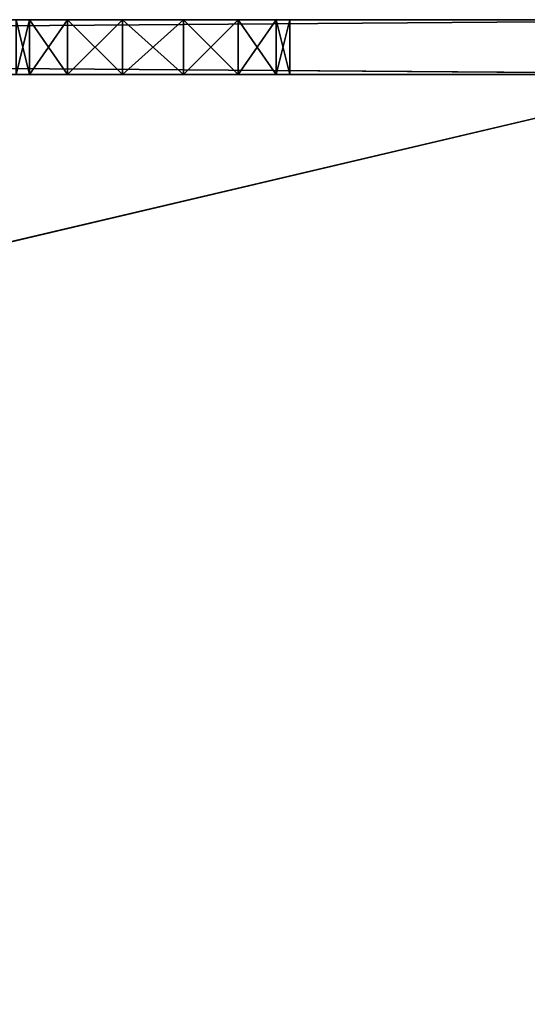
# Model space of a CAD drawing. Extents: x 907 to 1501, y 0 to 291.
# Tile 156 of 221: x 1258 to 1268, y 177 to 195. Entities that reach past the tile are written whole.
import ezdxf

# ---------------------------------------------------------------- set-up
doc = ezdxf.new("R2010")
doc.units = 0
doc.header["$LTSCALE"] = 25.4
doc.layers.get('0').update_dxf_attribs({"color": 13, "linetype": 'CONTINUOUS'})

# ---------------------------------------------------------------- blocks, each defined once
blk = doc.blocks.new('GIOTTO-LED-M-8170_STL')
at = {"color": 44}
for p, q in [((229.065, 56.561, 96.25), (371.065, 55.561, 96.25)), ((229.065, 56.561, 96.25), (371.065, 55.561, 96.25)), ((229.065, 56.561, 96.25), (371.065, 56.561, 96.25)), ((229.065, 56.561, 96.25), (371.065, 56.561, 96.25)), ((371.065, 55.561, 96.25), (229.065, 55.561, 96.25)), ((229.065, 55.561, 129.75), (371.065, 55.561, 96.25)), ((229.065, 55.561, 129.75), (371.065, 55.561, 96.25)), ((371.065, 55.561, 96.25), (229.065, 55.561, 96.25)), ((371.065, 6.561, 96.25), (229.065, 7.561, 96.25)), ((229.065, 7.561, 96.25), (371.065, 7.561, 96.25)), ((371.065, 6.561, 96.25), (229.065, 7.561, 96.25)), ((229.065, 7.561, 96.25), (371.065, 7.561, 96.25)), ((371.065, 6.561, 96.25), (229.065, 6.561, 96.25)), ((371.065, 6.561, 96.25), (229.065, 6.561, 96.25)), ((371.065, 6.561, 96.25), (229.065, 6.561, 129.75)), ((371.065, 6.561, 96.25), (229.065, 6.561, 129.75))]:
    blk.add_line(p, q, dxfattribs=at)
at = {"color": 0}
for p, q in [((234.451, 54.969, 97.25), (368.451, 54.969, 97.25)), ((368.451, 54.969, 97.25), (234.451, 54.969, 96.25)), ((368.451, 54.969, 97.25), (234.451, 54.969, 96.25)), ((368.451, 54.969, 96.25), (234.451, 54.969, 96.25)), ((234.451, 54.969, 97.25), (368.451, 54.969, 97.25)), ((355.894, 46.428, 96.25), (234.451, 54.969, 96.25)), ((368.451, 54.969, 96.25), (234.451, 54.969, 96.25)), ((355.894, 46.428, 96.25), (234.451, 54.969, 96.25)), ((354.892, 45.945, 96.25), (234.451, 54.969, 96.25)), ((354.892, 45.945, 96.25), (234.451, 54.969, 96.25)), ((354.198, 45.075, 96.25), (234.451, 54.969, 96.25)), ((354.198, 45.075, 96.25), (234.451, 54.969, 96.25)), ((256.451, 44.969, 97.25), (368.451, 54.969, 97.25)), ((256.451, 44.969, 97.25), (368.451, 54.969, 97.25)), ((257.535, 44.721, 97.25), (368.451, 54.969, 97.25)), ((257.535, 44.721, 97.25), (368.451, 54.969, 97.25)), ((368.451, 54.969, 97.25), (258.405, 44.027, 97.25)), ((368.451, 54.969, 97.25), (258.405, 44.027, 97.25)), ((258.888, 43.025, 97.25), (368.451, 54.969, 97.25)), ((258.888, 43.025, 97.25), (368.451, 54.969, 97.25)), ((355.894, 46.428, 97.25), (368.451, 54.969, 97.25)), ((355.894, 46.428, 97.25), (368.451, 54.969, 97.25)), ((355.894, 46.428, 96.25), (368.451, 54.969, 96.25)), ((355.894, 46.428, 96.25), (368.451, 54.969, 96.25)), ((357.007, 46.428, 97.25), (368.451, 54.969, 97.25)), ((357.007, 46.428, 97.25), (368.451, 54.969, 97.25)), ((357.007, 46.428, 96.25), (368.451, 54.969, 96.25)), ((357.007, 46.428, 96.25), (368.451, 54.969, 96.25)), ((368.451, 54.969, 97.25), (358.009, 45.945, 97.25)), ((368.451, 54.969, 97.25), (358.009, 45.945, 97.25)), ((358.009, 45.945, 96.25), (368.451, 54.969, 96.25)), ((358.009, 45.945, 96.25), (368.451, 54.969, 96.25)), ((358.703, 45.075, 97.25), (368.451, 54.969, 97.25)), ((358.703, 45.075, 97.25), (368.451, 54.969, 97.25)), ((358.703, 45.075, 96.25), (368.451, 54.969, 96.25)), ((358.703, 45.075, 96.25), (368.451, 54.969, 96.25)), ((358.951, 43.991, 97.25), (368.451, 54.969, 97.25)), ((358.951, 43.991, 97.25), (368.451, 54.969, 97.25)), ((358.951, 38.991, 96.25), (368.451, 54.969, 96.25)), ((358.951, 43.991, 96.25), (368.451, 54.969, 96.25)), ((358.951, 38.991, 96.25), (368.451, 54.969, 96.25)), ((358.951, 43.991, 96.25), (368.451, 54.969, 96.25)), ((355.894, 46.428, 97.25), (258.888, 43.025, 97.25)), ((355.894, 46.428, 97.25), (258.888, 43.025, 97.25)), ((354.892, 45.945, 97.25), (355.894, 46.428, 97.25)), ((355.894, 46.428, 96.25), (354.892, 45.945, 96.25)), ((354.892, 45.945, 96.25), (355.894, 46.428, 97.25)), ((354.892, 45.945, 97.25), (355.894, 46.428, 97.25)), ((354.892, 45.945, 96.25), (355.894, 46.428, 97.25)), ((355.894, 46.428, 96.25), (354.892, 45.945, 96.25)), ((355.894, 46.428, 97.25), (357.007, 46.428, 97.25)), ((357.007, 46.428, 96.25), (355.894, 46.428, 96.25)), ((355.894, 46.428, 96.25), (355.894, 46.428, 97.25)), ((355.894, 46.428, 96.25), (355.894, 46.428, 97.25)), ((355.894, 46.428, 96.25), (357.007, 46.428, 97.25)), ((355.894, 46.428, 97.25), (357.007, 46.428, 97.25)), ((355.894, 46.428, 96.25), (357.007, 46.428, 97.25)), ((357.007, 46.428, 96.25), (355.894, 46.428, 96.25)), ((357.007, 46.428, 97.25), (358.009, 45.945, 97.25)), ((358.009, 45.945, 96.25), (357.007, 46.428, 96.25)), ((357.007, 46.428, 96.25), (357.007, 46.428, 97.25)), ((357.007, 46.428, 96.25), (357.007, 46.428, 97.25)), ((357.007, 46.428, 96.25), (358.009, 45.945, 97.25)), ((357.007, 46.428, 97.25), (358.009, 45.945, 97.25)), ((357.007, 46.428, 96.25), (358.009, 45.945, 97.25)), ((358.009, 45.945, 96.25), (357.007, 46.428, 96.25)), ((354.892, 45.945, 97.25), (258.888, 43.025, 97.25)), ((354.892, 45.945, 97.25), (258.888, 43.025, 97.25)), ((354.198, 45.075, 97.25), (354.892, 45.945, 97.25)), ((354.892, 45.945, 96.25), (354.198, 45.075, 96.25)), ((354.198, 45.075, 96.25), (354.892, 45.945, 97.25)), ((354.198, 45.075, 97.25), (354.892, 45.945, 97.25)), ((354.198, 45.075, 96.25), (354.892, 45.945, 97.25)), ((354.892, 45.945, 96.25), (354.198, 45.075, 96.25)), ((354.892, 45.945, 96.25), (354.892, 45.945, 97.25)), ((354.892, 45.945, 96.25), (354.892, 45.945, 97.25)), ((358.009, 45.945, 97.25), (358.703, 45.075, 97.25)), ((358.703, 45.075, 96.25), (358.009, 45.945, 96.25)), ((358.009, 45.945, 96.25), (358.009, 45.945, 97.25)), ((358.009, 45.945, 96.25), (358.009, 45.945, 97.25)), ((358.009, 45.945, 96.25), (358.703, 45.075, 97.25)), ((358.009, 45.945, 97.25), (358.703, 45.075, 97.25)), ((358.009, 45.945, 96.25), (358.703, 45.075, 97.25)), ((358.703, 45.075, 96.25), (358.009, 45.945, 96.25)), ((256.451, 44.969, 96.25), (354.198, 45.075, 96.25)), ((256.451, 44.969, 96.25), (354.198, 45.075, 96.25)), ((354.198, 45.075, 96.25), (257.535, 40.216, 96.25)), ((354.198, 45.075, 96.25), (257.535, 40.216, 96.25)), ((257.535, 44.721, 96.25), (354.198, 45.075, 96.25)), ((257.535, 44.721, 96.25), (354.198, 45.075, 96.25)), ((258.405, 40.91, 96.25), (354.198, 45.075, 96.25)), ((258.405, 40.91, 96.25), (354.198, 45.075, 96.25)), ((258.405, 44.027, 96.25), (354.198, 45.075, 96.25)), ((258.405, 44.027, 96.25), (354.198, 45.075, 96.25)), ((354.198, 45.075, 97.25), (258.888, 43.025, 97.25)), ((354.198, 45.075, 97.25), (258.888, 43.025, 97.25)), ((258.888, 41.912, 96.25), (354.198, 45.075, 96.25)), ((258.888, 41.912, 96.25), (354.198, 45.075, 96.25)), ((258.888, 43.025, 96.25), (354.198, 45.075, 96.25)), ((258.888, 43.025, 96.25), (354.198, 45.075, 96.25)), ((353.951, 43.991, 97.25), (354.198, 45.075, 97.25)), ((354.198, 45.075, 96.25), (353.951, 43.991, 96.25)), ((353.951, 43.991, 96.25), (354.198, 45.075, 97.25)), ((353.951, 43.991, 97.25), (354.198, 45.075, 97.25)), ((353.951, 43.991, 96.25), (354.198, 45.075, 97.25)), ((354.198, 45.075, 96.25), (353.951, 43.991, 96.25)), ((354.198, 45.075, 96.25), (354.198, 45.075, 97.25)), ((354.198, 45.075, 96.25), (354.198, 45.075, 97.25)), ((358.703, 45.075, 97.25), (358.951, 43.991, 97.25)), ((358.951, 43.991, 96.25), (358.703, 45.075, 96.25)), ((358.703, 45.075, 96.25), (358.703, 45.075, 97.25)), ((358.703, 45.075, 96.25), (358.703, 45.075, 97.25)), ((358.703, 45.075, 96.25), (358.951, 43.991, 97.25)), ((358.703, 45.075, 97.25), (358.951, 43.991, 97.25)), ((358.703, 45.075, 96.25), (358.951, 43.991, 97.25)), ((358.951, 43.991, 96.25), (358.703, 45.075, 96.25)), ((358.951, 43.991, 97.25), (368.451, 29.969, 97.25)), ((358.951, 43.991, 97.25), (358.951, 38.991, 97.25)), ((358.951, 43.991, 97.25), (368.451, 29.969, 97.25)), ((358.951, 38.991, 96.25), (358.951, 43.991, 96.25)), ((358.951, 43.991, 96.25), (358.951, 43.991, 97.25)), ((358.951, 43.991, 97.25), (358.951, 38.991, 97.25)), ((358.951, 43.991, 97.25), (358.951, 38.991, 96.25)), ((358.951, 43.991, 97.25), (358.951, 38.991, 96.25)), ((358.951, 43.991, 96.25), (358.951, 43.991, 97.25)), ((358.951, 38.991, 96.25), (358.951, 43.991, 96.25)), ((258.888, 41.912, 97.25), (354.198, 37.906, 97.25)), ((258.888, 41.912, 97.25), (354.198, 37.906, 97.25)), ((258.405, 40.91, 97.25), (354.198, 37.906, 97.25)), ((258.405, 40.91, 97.25), (354.198, 37.906, 97.25)), ((354.198, 37.906, 97.25), (257.535, 40.216, 97.25)), ((354.198, 37.906, 97.25), (257.535, 40.216, 97.25)), ((256.451, 39.969, 97.25), (354.198, 37.906, 97.25)), ((256.451, 39.969, 97.25), (354.198, 37.906, 97.25)), ((354.198, 37.906, 97.25), (353.951, 38.991, 97.25)), ((353.951, 38.991, 96.25), (354.198, 37.906, 96.25)), ((354.198, 37.906, 96.25), (353.951, 38.991, 97.25)), ((354.198, 37.906, 97.25), (353.951, 38.991, 97.25)), ((354.198, 37.906, 96.25), (353.951, 38.991, 97.25)), ((353.951, 38.991, 96.25), (354.198, 37.906, 96.25)), ((358.951, 38.991, 97.25), (358.703, 37.906, 97.25)), ((358.703, 37.906, 96.25), (358.951, 38.991, 96.25)), ((358.951, 38.991, 96.25), (358.703, 37.906, 97.25)), ((358.951, 38.991, 97.25), (358.703, 37.906, 97.25)), ((358.951, 38.991, 96.25), (358.703, 37.906, 97.25)), ((358.703, 37.906, 96.25), (358.951, 38.991, 96.25)), ((358.951, 38.991, 97.25), (368.451, 29.969, 97.25)), ((358.951, 38.991, 97.25), (368.451, 29.969, 97.25)), ((358.951, 38.991, 96.25), (368.451, 29.969, 96.25)), ((358.951, 38.991, 96.25), (368.451, 29.969, 96.25)), ((358.951, 38.991, 97.25), (358.951, 38.991, 96.25)), ((358.951, 38.991, 97.25), (358.951, 38.991, 96.25)), ((354.198, 37.906, 97.25), (234.451, 29.969, 97.25)), ((354.198, 37.906, 97.25), (234.451, 29.969, 97.25)), ((354.198, 37.906, 96.25), (234.451, 29.969, 96.25)), ((354.198, 37.906, 96.25), (234.451, 29.969, 96.25)), ((354.892, 37.036, 97.25), (354.198, 37.906, 97.25)), ((354.198, 37.906, 96.25), (354.892, 37.036, 96.25)), ((354.892, 37.036, 96.25), (354.198, 37.906, 97.25)), ((354.892, 37.036, 97.25), (354.198, 37.906, 97.25)), ((354.892, 37.036, 96.25), (354.198, 37.906, 97.25)), ((354.198, 37.906, 96.25), (354.892, 37.036, 96.25)), ((354.198, 37.906, 96.25), (354.198, 37.906, 97.25)), ((354.198, 37.906, 96.25), (354.198, 37.906, 97.25)), ((358.703, 37.906, 97.25), (358.009, 37.036, 97.25)), ((358.009, 37.036, 96.25), (358.703, 37.906, 96.25)), ((358.703, 37.906, 96.25), (358.009, 37.036, 97.25)), ((358.703, 37.906, 97.25), (358.009, 37.036, 97.25)), ((358.703, 37.906, 96.25), (358.009, 37.036, 97.25)), ((358.009, 37.036, 96.25), (358.703, 37.906, 96.25)), ((358.703, 37.906, 97.25), (368.451, 29.969, 97.25)), ((358.703, 37.906, 97.25), (368.451, 29.969, 97.25)), ((358.703, 37.906, 96.25), (368.451, 29.969, 96.25)), ((358.703, 37.906, 96.25), (368.451, 29.969, 96.25)), ((358.703, 37.906, 96.25), (358.703, 37.906, 97.25)), ((358.703, 37.906, 96.25), (358.703, 37.906, 97.25)), ((354.892, 37.036, 97.25), (234.451, 29.969, 97.25)), ((354.892, 37.036, 97.25), (234.451, 29.969, 97.25)), ((234.451, 29.969, 96.25), (354.892, 37.036, 96.25)), ((234.451, 29.969, 96.25), (354.892, 37.036, 96.25)), ((355.894, 36.553, 97.25), (354.892, 37.036, 97.25)), ((354.892, 37.036, 96.25), (355.894, 36.553, 96.25)), ((355.894, 36.553, 96.25), (354.892, 37.036, 97.25)), ((355.894, 36.553, 97.25), (354.892, 37.036, 97.25)), ((355.894, 36.553, 96.25), (354.892, 37.036, 97.25)), ((354.892, 37.036, 96.25), (355.894, 36.553, 96.25)), ((354.892, 37.036, 96.25), (354.892, 37.036, 97.25)), ((354.892, 37.036, 96.25), (354.892, 37.036, 97.25)), ((358.009, 37.036, 97.25), (357.007, 36.553, 97.25)), ((357.007, 36.553, 96.25), (358.009, 37.036, 96.25)), ((358.009, 37.036, 96.25), (357.007, 36.553, 97.25)), ((358.009, 37.036, 97.25), (357.007, 36.553, 97.25)), ((358.009, 37.036, 96.25), (357.007, 36.553, 97.25)), ((357.007, 36.553, 96.25), (358.009, 37.036, 96.25)), ((358.009, 37.036, 97.25), (368.451, 29.969, 97.25)), ((358.009, 37.036, 97.25), (368.451, 29.969, 97.25)), ((358.009, 37.036, 96.25), (368.451, 29.969, 96.25)), ((358.009, 37.036, 96.25), (368.451, 29.969, 96.25)), ((358.009, 37.036, 96.25), (358.009, 37.036, 97.25)), ((358.009, 37.036, 96.25), (358.009, 37.036, 97.25)), ((355.894, 36.553, 97.25), (234.451, 29.969, 97.25)), ((355.894, 36.553, 97.25), (234.451, 29.969, 97.25)), ((355.894, 36.553, 96.25), (234.451, 29.969, 96.25)), ((355.894, 36.553, 96.25), (234.451, 29.969, 96.25)), ((357.007, 36.553, 97.25), (355.894, 36.553, 97.25)), ((355.894, 36.553, 97.25), (368.451, 29.969, 97.25)), ((355.894, 36.553, 97.25), (368.451, 29.969, 97.25)), ((355.894, 36.553, 96.25), (368.451, 29.969, 96.25)), ((355.894, 36.553, 96.25), (368.451, 29.969, 96.25)), ((355.894, 36.553, 96.25), (357.007, 36.553, 96.25)), ((357.007, 36.553, 96.25), (355.894, 36.553, 97.25)), ((357.007, 36.553, 97.25), (355.894, 36.553, 97.25)), ((357.007, 36.553, 96.25), (355.894, 36.553, 97.25)), ((355.894, 36.553, 96.25), (357.007, 36.553, 96.25)), ((355.894, 36.553, 96.25), (355.894, 36.553, 97.25)), ((355.894, 36.553, 96.25), (355.894, 36.553, 97.25)), ((357.007, 36.553, 97.25), (368.451, 29.969, 97.25)), ((357.007, 36.553, 97.25), (368.451, 29.969, 97.25)), ((357.007, 36.553, 96.25), (368.451, 29.969, 96.25)), ((357.007, 36.553, 96.25), (368.451, 29.969, 96.25)), ((357.007, 36.553, 96.25), (357.007, 36.553, 97.25)), ((357.007, 36.553, 96.25), (357.007, 36.553, 97.25)), ((368.451, 29.969, 97.25), (234.451, 29.969, 97.25)), ((234.451, 29.969, 97.25), (368.451, 29.969, 96.25)), ((234.451, 29.969, 97.25), (368.451, 29.969, 96.25)), ((234.451, 29.969, 96.25), (368.451, 29.969, 96.25)), ((368.451, 29.969, 97.25), (234.451, 29.969, 97.25)), ((234.451, 29.969, 96.25), (368.451, 29.969, 96.25))]:
    blk.add_line(p, q, dxfattribs=at)
at = {"color": 44}
mesh = blk.add_polyface(dxfattribs=at)
corners = [(371.065, 55.561, 96.25), (229.065, 55.561, 96.25), (229.065, 56.561, 96.25)]
mesh.append_faces([[corners[k] for k in face] for face in [(0, 1, 2)]], dxfattribs={"color": 44})
mesh = blk.add_polyface(dxfattribs=at)
corners = [(371.065, 55.561, 96.25), (229.065, 56.561, 96.25), (371.065, 56.561, 96.25)]
mesh.append_faces([[corners[k] for k in face] for face in [(0, 1, 2)]], dxfattribs={"color": 44})
mesh = blk.add_polyface(dxfattribs=at)
corners = [(371.065, 56.561, 129.75), (229.065, 56.561, 96.25), (229.065, 56.561, 129.75)]
mesh.append_faces([[corners[k] for k in face] for face in [(0, 1, 2)]], dxfattribs={"color": 44})
mesh = blk.add_polyface(dxfattribs=at)
corners = [(371.065, 56.561, 129.75), (371.065, 56.561, 96.25), (229.065, 56.561, 96.25)]
mesh.append_faces([[corners[k] for k in face] for face in [(0, 1, 2)]], dxfattribs={"color": 44})
mesh = blk.add_polyface(dxfattribs=at)
corners = [(229.065, 55.561, 129.75), (371.065, 55.561, 96.25), (371.065, 55.561, 129.75)]
mesh.append_faces([[corners[k] for k in face] for face in [(0, 1, 2)]], dxfattribs={"color": 44})
mesh = blk.add_polyface(dxfattribs=at)
corners = [(229.065, 55.561, 129.75), (229.065, 55.561, 96.25), (371.065, 55.561, 96.25)]
mesh.append_faces([[corners[k] for k in face] for face in [(0, 1, 2)]], dxfattribs={"color": 44})
at = {"color": 0}
mesh = blk.add_polyface(dxfattribs=at)
corners = [(368.451, 54.969, 97.25), (234.451, 54.969, 96.25), (234.451, 54.969, 97.25)]
mesh.append_faces([[corners[k] for k in face] for face in [(0, 1, 2)]], dxfattribs={"color": 0})
mesh = blk.add_polyface(dxfattribs=at)
corners = [(368.451, 54.969, 97.25), (368.451, 54.969, 96.25), (234.451, 54.969, 96.25)]
mesh.append_faces([[corners[k] for k in face] for face in [(0, 1, 2)]], dxfattribs={"color": 0})
mesh = blk.add_polyface(dxfattribs=at)
corners = [(368.451, 54.969, 97.25), (234.451, 54.969, 97.25), (256.451, 44.969, 97.25)]
mesh.append_faces([[corners[k] for k in face] for face in [(0, 1, 2)]], dxfattribs={"color": 0})
mesh = blk.add_polyface(dxfattribs=at)
corners = [(368.451, 54.969, 96.25), (355.894, 46.428, 96.25), (234.451, 54.969, 96.25)]
mesh.append_faces([[corners[k] for k in face] for face in [(0, 1, 2)]], dxfattribs={"color": 0})
mesh = blk.add_polyface(dxfattribs=at)
corners = [(355.894, 46.428, 96.25), (354.892, 45.945, 96.25), (234.451, 54.969, 96.25)]
mesh.append_faces([[corners[k] for k in face] for face in [(0, 1, 2)]], dxfattribs={"color": 0})
mesh = blk.add_polyface(dxfattribs=at)
corners = [(354.892, 45.945, 96.25), (354.198, 45.075, 96.25), (234.451, 54.969, 96.25)]
mesh.append_faces([[corners[k] for k in face] for face in [(0, 1, 2)]], dxfattribs={"color": 0})
mesh = blk.add_polyface(dxfattribs=at)
corners = [(354.198, 45.075, 96.25), (256.451, 44.969, 96.25), (234.451, 54.969, 96.25)]
mesh.append_faces([[corners[k] for k in face] for face in [(0, 1, 2)]], dxfattribs={"color": 0})
mesh = blk.add_polyface(dxfattribs=at)
corners = [(368.451, 54.969, 97.25), (256.451, 44.969, 97.25), (257.535, 44.721, 97.25)]
mesh.append_faces([[corners[k] for k in face] for face in [(0, 1, 2)]], dxfattribs={"color": 0})
mesh = blk.add_polyface(dxfattribs=at)
corners = [(368.451, 54.969, 97.25), (257.535, 44.721, 97.25), (258.405, 44.027, 97.25)]
mesh.append_faces([[corners[k] for k in face] for face in [(0, 1, 2)]], dxfattribs={"color": 0})
mesh = blk.add_polyface(dxfattribs=at)
corners = [(368.451, 54.969, 97.25), (258.405, 44.027, 97.25), (258.888, 43.025, 97.25)]
mesh.append_faces([[corners[k] for k in face] for face in [(0, 1, 2)]], dxfattribs={"color": 0})
mesh = blk.add_polyface(dxfattribs=at)
corners = [(368.451, 54.969, 97.25), (258.888, 43.025, 97.25), (355.894, 46.428, 97.25)]
mesh.append_faces([[corners[k] for k in face] for face in [(0, 1, 2)]], dxfattribs={"color": 0})
mesh = blk.add_polyface(dxfattribs=at)
corners = [(368.451, 54.969, 97.25), (355.894, 46.428, 97.25), (357.007, 46.428, 97.25)]
mesh.append_faces([[corners[k] for k in face] for face in [(0, 1, 2)]], dxfattribs={"color": 0})
mesh = blk.add_polyface(dxfattribs=at)
corners = [(368.451, 54.969, 96.25), (357.007, 46.428, 96.25), (355.894, 46.428, 96.25)]
mesh.append_faces([[corners[k] for k in face] for face in [(0, 1, 2)]], dxfattribs={"color": 0})
mesh = blk.add_polyface(dxfattribs=at)
corners = [(368.451, 54.969, 97.25), (357.007, 46.428, 97.25), (358.009, 45.945, 97.25)]
mesh.append_faces([[corners[k] for k in face] for face in [(0, 1, 2)]], dxfattribs={"color": 0})
mesh = blk.add_polyface(dxfattribs=at)
corners = [(368.451, 54.969, 96.25), (358.009, 45.945, 96.25), (357.007, 46.428, 96.25)]
mesh.append_faces([[corners[k] for k in face] for face in [(0, 1, 2)]], dxfattribs={"color": 0})
mesh = blk.add_polyface(dxfattribs=at)
corners = [(368.451, 54.969, 97.25), (358.009, 45.945, 97.25), (358.703, 45.075, 97.25)]
mesh.append_faces([[corners[k] for k in face] for face in [(0, 1, 2)]], dxfattribs={"color": 0})
mesh = blk.add_polyface(dxfattribs=at)
corners = [(368.451, 54.969, 96.25), (358.703, 45.075, 96.25), (358.009, 45.945, 96.25)]
mesh.append_faces([[corners[k] for k in face] for face in [(0, 1, 2)]], dxfattribs={"color": 0})
mesh = blk.add_polyface(dxfattribs=at)
corners = [(368.451, 54.969, 97.25), (358.703, 45.075, 97.25), (358.951, 43.991, 97.25)]
mesh.append_faces([[corners[k] for k in face] for face in [(0, 1, 2)]], dxfattribs={"color": 0})
mesh = blk.add_polyface(dxfattribs=at)
corners = [(368.451, 54.969, 96.25), (358.951, 43.991, 96.25), (358.703, 45.075, 96.25)]
mesh.append_faces([[corners[k] for k in face] for face in [(0, 1, 2)]], dxfattribs={"color": 0})
mesh = blk.add_polyface(dxfattribs=at)
corners = [(368.451, 54.969, 97.25), (358.951, 43.991, 97.25), (368.451, 29.969, 97.25)]
mesh.append_faces([[corners[k] for k in face] for face in [(0, 1, 2)]], dxfattribs={"color": 0})
mesh = blk.add_polyface(dxfattribs=at)
corners = [(368.451, 29.969, 96.25), (358.951, 38.991, 96.25), (368.451, 54.969, 96.25)]
mesh.append_faces([[corners[k] for k in face] for face in [(0, 1, 2)]], dxfattribs={"color": 0})
mesh = blk.add_polyface(dxfattribs=at)
corners = [(368.451, 54.969, 96.25), (358.951, 38.991, 96.25), (358.951, 43.991, 96.25)]
mesh.append_faces([[corners[k] for k in face] for face in [(0, 1, 2)]], dxfattribs={"color": 0})
mesh = blk.add_polyface(dxfattribs=at)
corners = [(355.894, 46.428, 97.25), (258.888, 43.025, 97.25), (354.892, 45.945, 97.25)]
mesh.append_faces([[corners[k] for k in face] for face in [(0, 1, 2)]], dxfattribs={"color": 0})
mesh = blk.add_polyface(dxfattribs=at)
corners = [(354.892, 45.945, 97.25), (354.892, 45.945, 96.25), (355.894, 46.428, 97.25)]
mesh.append_faces([[corners[k] for k in face] for face in [(0, 1, 2)]], dxfattribs={"color": 0})
mesh = blk.add_polyface(dxfattribs=at)
corners = [(355.894, 46.428, 97.25), (354.892, 45.945, 96.25), (355.894, 46.428, 96.25)]
mesh.append_faces([[corners[k] for k in face] for face in [(0, 1, 2)]], dxfattribs={"color": 0})
mesh = blk.add_polyface(dxfattribs=at)
corners = [(355.894, 46.428, 97.25), (355.894, 46.428, 96.25), (357.007, 46.428, 97.25)]
mesh.append_faces([[corners[k] for k in face] for face in [(0, 1, 2)]], dxfattribs={"color": 0})
mesh = blk.add_polyface(dxfattribs=at)
corners = [(357.007, 46.428, 97.25), (355.894, 46.428, 96.25), (357.007, 46.428, 96.25)]
mesh.append_faces([[corners[k] for k in face] for face in [(0, 1, 2)]], dxfattribs={"color": 0})
mesh = blk.add_polyface(dxfattribs=at)
corners = [(357.007, 46.428, 97.25), (357.007, 46.428, 96.25), (358.009, 45.945, 97.25)]
mesh.append_faces([[corners[k] for k in face] for face in [(0, 1, 2)]], dxfattribs={"color": 0})
mesh = blk.add_polyface(dxfattribs=at)
corners = [(358.009, 45.945, 97.25), (357.007, 46.428, 96.25), (358.009, 45.945, 96.25)]
mesh.append_faces([[corners[k] for k in face] for face in [(0, 1, 2)]], dxfattribs={"color": 0})
mesh = blk.add_polyface(dxfattribs=at)
corners = [(354.892, 45.945, 97.25), (258.888, 43.025, 97.25), (354.198, 45.075, 97.25)]
mesh.append_faces([[corners[k] for k in face] for face in [(0, 1, 2)]], dxfattribs={"color": 0})
mesh = blk.add_polyface(dxfattribs=at)
corners = [(354.892, 45.945, 97.25), (354.198, 45.075, 97.25), (354.198, 45.075, 96.25)]
mesh.append_faces([[corners[k] for k in face] for face in [(0, 1, 2)]], dxfattribs={"color": 0})
mesh = blk.add_polyface(dxfattribs=at)
corners = [(354.892, 45.945, 97.25), (354.198, 45.075, 96.25), (354.892, 45.945, 96.25)]
mesh.append_faces([[corners[k] for k in face] for face in [(0, 1, 2)]], dxfattribs={"color": 0})
mesh = blk.add_polyface(dxfattribs=at)
corners = [(358.009, 45.945, 96.25), (358.703, 45.075, 97.25), (358.009, 45.945, 97.25)]
mesh.append_faces([[corners[k] for k in face] for face in [(0, 1, 2)]], dxfattribs={"color": 0})
mesh = blk.add_polyface(dxfattribs=at)
corners = [(358.009, 45.945, 96.25), (358.703, 45.075, 96.25), (358.703, 45.075, 97.25)]
mesh.append_faces([[corners[k] for k in face] for face in [(0, 1, 2)]], dxfattribs={"color": 0})
mesh = blk.add_polyface(dxfattribs=at)
corners = [(354.198, 45.075, 96.25), (257.535, 44.721, 96.25), (256.451, 44.969, 96.25)]
mesh.append_faces([[corners[k] for k in face] for face in [(0, 1, 2)]], dxfattribs={"color": 0})
mesh = blk.add_polyface(dxfattribs=at)
corners = [(354.198, 45.075, 96.25), (257.535, 40.216, 96.25), (258.405, 40.91, 96.25)]
mesh.append_faces([[corners[k] for k in face] for face in [(0, 1, 2)]], dxfattribs={"color": 0})
mesh = blk.add_polyface(dxfattribs=at)
corners = [(354.198, 45.075, 96.25), (353.951, 43.991, 96.25), (257.535, 40.216, 96.25)]
mesh.append_faces([[corners[k] for k in face] for face in [(0, 1, 2)]], dxfattribs={"color": 0})
mesh = blk.add_polyface(dxfattribs=at)
corners = [(354.198, 45.075, 96.25), (258.405, 44.027, 96.25), (257.535, 44.721, 96.25)]
mesh.append_faces([[corners[k] for k in face] for face in [(0, 1, 2)]], dxfattribs={"color": 0})
mesh = blk.add_polyface(dxfattribs=at)
corners = [(354.198, 45.075, 96.25), (258.405, 40.91, 96.25), (258.888, 41.912, 96.25)]
mesh.append_faces([[corners[k] for k in face] for face in [(0, 1, 2)]], dxfattribs={"color": 0})
mesh = blk.add_polyface(dxfattribs=at)
corners = [(354.198, 45.075, 96.25), (258.888, 43.025, 96.25), (258.405, 44.027, 96.25)]
mesh.append_faces([[corners[k] for k in face] for face in [(0, 1, 2)]], dxfattribs={"color": 0})
mesh = blk.add_polyface(dxfattribs=at)
corners = [(354.198, 45.075, 97.25), (258.888, 43.025, 97.25), (353.951, 43.991, 97.25)]
mesh.append_faces([[corners[k] for k in face] for face in [(0, 1, 2)]], dxfattribs={"color": 0})
mesh = blk.add_polyface(dxfattribs=at)
corners = [(354.198, 45.075, 96.25), (258.888, 41.912, 96.25), (258.888, 43.025, 96.25)]
mesh.append_faces([[corners[k] for k in face] for face in [(0, 1, 2)]], dxfattribs={"color": 0})
mesh = blk.add_polyface(dxfattribs=at)
corners = [(354.198, 45.075, 97.25), (353.951, 43.991, 97.25), (353.951, 43.991, 96.25)]
mesh.append_faces([[corners[k] for k in face] for face in [(0, 1, 2)]], dxfattribs={"color": 0})
mesh = blk.add_polyface(dxfattribs=at)
corners = [(354.198, 45.075, 97.25), (353.951, 43.991, 96.25), (354.198, 45.075, 96.25)]
mesh.append_faces([[corners[k] for k in face] for face in [(0, 1, 2)]], dxfattribs={"color": 0})
mesh = blk.add_polyface(dxfattribs=at)
corners = [(358.703, 45.075, 96.25), (358.951, 43.991, 97.25), (358.703, 45.075, 97.25)]
mesh.append_faces([[corners[k] for k in face] for face in [(0, 1, 2)]], dxfattribs={"color": 0})
mesh = blk.add_polyface(dxfattribs=at)
corners = [(358.703, 45.075, 96.25), (358.951, 43.991, 96.25), (358.951, 43.991, 97.25)]
mesh.append_faces([[corners[k] for k in face] for face in [(0, 1, 2)]], dxfattribs={"color": 0})
mesh = blk.add_polyface(dxfattribs=at)
corners = [(368.451, 29.969, 97.25), (358.951, 43.991, 97.25), (358.951, 38.991, 97.25)]
mesh.append_faces([[corners[k] for k in face] for face in [(0, 1, 2)]], dxfattribs={"color": 0})
mesh = blk.add_polyface(dxfattribs=at)
corners = [(358.951, 43.991, 97.25), (358.951, 38.991, 96.25), (358.951, 38.991, 97.25)]
mesh.append_faces([[corners[k] for k in face] for face in [(0, 1, 2)]], dxfattribs={"color": 0})
mesh = blk.add_polyface(dxfattribs=at)
corners = [(358.951, 43.991, 96.25), (358.951, 38.991, 96.25), (358.951, 43.991, 97.25)]
mesh.append_faces([[corners[k] for k in face] for face in [(0, 1, 2)]], dxfattribs={"color": 0})
mesh = blk.add_polyface(dxfattribs=at)
corners = [(354.198, 37.906, 97.25), (258.888, 41.912, 97.25), (258.405, 40.91, 97.25)]
mesh.append_faces([[corners[k] for k in face] for face in [(0, 1, 2)]], dxfattribs={"color": 0})
mesh = blk.add_polyface(dxfattribs=at)
corners = [(354.198, 37.906, 97.25), (353.951, 38.991, 97.25), (258.888, 41.912, 97.25)]
mesh.append_faces([[corners[k] for k in face] for face in [(0, 1, 2)]], dxfattribs={"color": 0})
mesh = blk.add_polyface(dxfattribs=at)
corners = [(354.198, 37.906, 97.25), (258.405, 40.91, 97.25), (257.535, 40.216, 97.25)]
mesh.append_faces([[corners[k] for k in face] for face in [(0, 1, 2)]], dxfattribs={"color": 0})
mesh = blk.add_polyface(dxfattribs=at)
corners = [(354.198, 37.906, 97.25), (257.535, 40.216, 97.25), (256.451, 39.969, 97.25)]
mesh.append_faces([[corners[k] for k in face] for face in [(0, 1, 2)]], dxfattribs={"color": 0})
mesh = blk.add_polyface(dxfattribs=at)
corners = [(354.198, 37.906, 97.25), (256.451, 39.969, 97.25), (234.451, 29.969, 97.25)]
mesh.append_faces([[corners[k] for k in face] for face in [(0, 1, 2)]], dxfattribs={"color": 0})
mesh = blk.add_polyface(dxfattribs=at)
corners = [(354.198, 37.906, 96.25), (234.451, 29.969, 96.25), (353.951, 38.991, 96.25)]
mesh.append_faces([[corners[k] for k in face] for face in [(0, 1, 2)]], dxfattribs={"color": 0})
mesh = blk.add_polyface(dxfattribs=at)
corners = [(353.951, 38.991, 97.25), (354.198, 37.906, 97.25), (354.198, 37.906, 96.25)]
mesh.append_faces([[corners[k] for k in face] for face in [(0, 1, 2)]], dxfattribs={"color": 0})
mesh = blk.add_polyface(dxfattribs=at)
corners = [(353.951, 38.991, 97.25), (354.198, 37.906, 96.25), (353.951, 38.991, 96.25)]
mesh.append_faces([[corners[k] for k in face] for face in [(0, 1, 2)]], dxfattribs={"color": 0})
mesh = blk.add_polyface(dxfattribs=at)
corners = [(368.451, 29.969, 97.25), (358.951, 38.991, 97.25), (358.703, 37.906, 97.25)]
mesh.append_faces([[corners[k] for k in face] for face in [(0, 1, 2)]], dxfattribs={"color": 0})
mesh = blk.add_polyface(dxfattribs=at)
corners = [(368.451, 29.969, 96.25), (358.703, 37.906, 96.25), (358.951, 38.991, 96.25)]
mesh.append_faces([[corners[k] for k in face] for face in [(0, 1, 2)]], dxfattribs={"color": 0})
mesh = blk.add_polyface(dxfattribs=at)
corners = [(358.951, 38.991, 96.25), (358.703, 37.906, 97.25), (358.951, 38.991, 97.25)]
mesh.append_faces([[corners[k] for k in face] for face in [(0, 1, 2)]], dxfattribs={"color": 0})
mesh = blk.add_polyface(dxfattribs=at)
corners = [(358.951, 38.991, 96.25), (358.703, 37.906, 96.25), (358.703, 37.906, 97.25)]
mesh.append_faces([[corners[k] for k in face] for face in [(0, 1, 2)]], dxfattribs={"color": 0})
mesh = blk.add_polyface(dxfattribs=at)
corners = [(354.892, 37.036, 97.25), (354.198, 37.906, 97.25), (234.451, 29.969, 97.25)]
mesh.append_faces([[corners[k] for k in face] for face in [(0, 1, 2)]], dxfattribs={"color": 0})
mesh = blk.add_polyface(dxfattribs=at)
corners = [(354.892, 37.036, 96.25), (234.451, 29.969, 96.25), (354.198, 37.906, 96.25)]
mesh.append_faces([[corners[k] for k in face] for face in [(0, 1, 2)]], dxfattribs={"color": 0})
mesh = blk.add_polyface(dxfattribs=at)
corners = [(354.198, 37.906, 97.25), (354.892, 37.036, 97.25), (354.892, 37.036, 96.25)]
mesh.append_faces([[corners[k] for k in face] for face in [(0, 1, 2)]], dxfattribs={"color": 0})
mesh = blk.add_polyface(dxfattribs=at)
corners = [(354.198, 37.906, 97.25), (354.892, 37.036, 96.25), (354.198, 37.906, 96.25)]
mesh.append_faces([[corners[k] for k in face] for face in [(0, 1, 2)]], dxfattribs={"color": 0})
mesh = blk.add_polyface(dxfattribs=at)
corners = [(368.451, 29.969, 97.25), (358.703, 37.906, 97.25), (358.009, 37.036, 97.25)]
mesh.append_faces([[corners[k] for k in face] for face in [(0, 1, 2)]], dxfattribs={"color": 0})
mesh = blk.add_polyface(dxfattribs=at)
corners = [(368.451, 29.969, 96.25), (358.009, 37.036, 96.25), (358.703, 37.906, 96.25)]
mesh.append_faces([[corners[k] for k in face] for face in [(0, 1, 2)]], dxfattribs={"color": 0})
mesh = blk.add_polyface(dxfattribs=at)
corners = [(358.703, 37.906, 96.25), (358.009, 37.036, 97.25), (358.703, 37.906, 97.25)]
mesh.append_faces([[corners[k] for k in face] for face in [(0, 1, 2)]], dxfattribs={"color": 0})
mesh = blk.add_polyface(dxfattribs=at)
corners = [(358.703, 37.906, 96.25), (358.009, 37.036, 96.25), (358.009, 37.036, 97.25)]
mesh.append_faces([[corners[k] for k in face] for face in [(0, 1, 2)]], dxfattribs={"color": 0})
mesh = blk.add_polyface(dxfattribs=at)
corners = [(355.894, 36.553, 97.25), (354.892, 37.036, 97.25), (234.451, 29.969, 97.25)]
mesh.append_faces([[corners[k] for k in face] for face in [(0, 1, 2)]], dxfattribs={"color": 0})
mesh = blk.add_polyface(dxfattribs=at)
corners = [(355.894, 36.553, 96.25), (234.451, 29.969, 96.25), (354.892, 37.036, 96.25)]
mesh.append_faces([[corners[k] for k in face] for face in [(0, 1, 2)]], dxfattribs={"color": 0})
mesh = blk.add_polyface(dxfattribs=at)
corners = [(355.894, 36.553, 97.25), (355.894, 36.553, 96.25), (354.892, 37.036, 97.25)]
mesh.append_faces([[corners[k] for k in face] for face in [(0, 1, 2)]], dxfattribs={"color": 0})
mesh = blk.add_polyface(dxfattribs=at)
corners = [(354.892, 37.036, 97.25), (355.894, 36.553, 96.25), (354.892, 37.036, 96.25)]
mesh.append_faces([[corners[k] for k in face] for face in [(0, 1, 2)]], dxfattribs={"color": 0})
mesh = blk.add_polyface(dxfattribs=at)
corners = [(368.451, 29.969, 97.25), (358.009, 37.036, 97.25), (357.007, 36.553, 97.25)]
mesh.append_faces([[corners[k] for k in face] for face in [(0, 1, 2)]], dxfattribs={"color": 0})
mesh = blk.add_polyface(dxfattribs=at)
corners = [(368.451, 29.969, 96.25), (357.007, 36.553, 96.25), (358.009, 37.036, 96.25)]
mesh.append_faces([[corners[k] for k in face] for face in [(0, 1, 2)]], dxfattribs={"color": 0})
mesh = blk.add_polyface(dxfattribs=at)
corners = [(358.009, 37.036, 97.25), (358.009, 37.036, 96.25), (357.007, 36.553, 97.25)]
mesh.append_faces([[corners[k] for k in face] for face in [(0, 1, 2)]], dxfattribs={"color": 0})
mesh = blk.add_polyface(dxfattribs=at)
corners = [(357.007, 36.553, 97.25), (358.009, 37.036, 96.25), (357.007, 36.553, 96.25)]
mesh.append_faces([[corners[k] for k in face] for face in [(0, 1, 2)]], dxfattribs={"color": 0})
mesh = blk.add_polyface(dxfattribs=at)
corners = [(368.451, 29.969, 97.25), (355.894, 36.553, 97.25), (234.451, 29.969, 97.25)]
mesh.append_faces([[corners[k] for k in face] for face in [(0, 1, 2)]], dxfattribs={"color": 0})
mesh = blk.add_polyface(dxfattribs=at)
corners = [(368.451, 29.969, 96.25), (234.451, 29.969, 96.25), (355.894, 36.553, 96.25)]
mesh.append_faces([[corners[k] for k in face] for face in [(0, 1, 2)]], dxfattribs={"color": 0})
mesh = blk.add_polyface(dxfattribs=at)
corners = [(368.451, 29.969, 97.25), (357.007, 36.553, 97.25), (355.894, 36.553, 97.25)]
mesh.append_faces([[corners[k] for k in face] for face in [(0, 1, 2)]], dxfattribs={"color": 0})
mesh = blk.add_polyface(dxfattribs=at)
corners = [(368.451, 29.969, 96.25), (355.894, 36.553, 96.25), (357.007, 36.553, 96.25)]
mesh.append_faces([[corners[k] for k in face] for face in [(0, 1, 2)]], dxfattribs={"color": 0})
mesh = blk.add_polyface(dxfattribs=at)
corners = [(357.007, 36.553, 97.25), (357.007, 36.553, 96.25), (355.894, 36.553, 97.25)]
mesh.append_faces([[corners[k] for k in face] for face in [(0, 1, 2)]], dxfattribs={"color": 0})
mesh = blk.add_polyface(dxfattribs=at)
corners = [(355.894, 36.553, 97.25), (357.007, 36.553, 96.25), (355.894, 36.553, 96.25)]
mesh.append_faces([[corners[k] for k in face] for face in [(0, 1, 2)]], dxfattribs={"color": 0})
mesh = blk.add_polyface(dxfattribs=at)
corners = [(234.451, 29.969, 97.25), (368.451, 29.969, 96.25), (368.451, 29.969, 97.25)]
mesh.append_faces([[corners[k] for k in face] for face in [(0, 1, 2)]], dxfattribs={"color": 0})
mesh = blk.add_polyface(dxfattribs=at)
corners = [(234.451, 29.969, 97.25), (234.451, 29.969, 96.25), (368.451, 29.969, 96.25)]
mesh.append_faces([[corners[k] for k in face] for face in [(0, 1, 2)]], dxfattribs={"color": 0})
at = {"color": 44}
mesh = blk.add_polyface(dxfattribs=at)
corners = [(371.065, 6.561, 96.25), (229.065, 7.561, 96.25), (371.065, 7.561, 96.25)]
mesh.append_faces([[corners[k] for k in face] for face in [(0, 1, 2)]], dxfattribs={"color": 44})
mesh = blk.add_polyface(dxfattribs=at)
corners = [(371.065, 6.561, 96.25), (229.065, 6.561, 96.25), (229.065, 7.561, 96.25)]
mesh.append_faces([[corners[k] for k in face] for face in [(0, 1, 2)]], dxfattribs={"color": 44})
mesh = blk.add_polyface(dxfattribs=at)
corners = [(371.065, 7.561, 129.75), (371.065, 7.561, 96.25), (229.065, 7.561, 96.25)]
mesh.append_faces([[corners[k] for k in face] for face in [(0, 1, 2)]], dxfattribs={"color": 44})
mesh = blk.add_polyface(dxfattribs=at)
corners = [(371.065, 7.561, 129.75), (229.065, 7.561, 96.25), (229.065, 7.561, 129.75)]
mesh.append_faces([[corners[k] for k in face] for face in [(0, 1, 2)]], dxfattribs={"color": 44})
mesh = blk.add_polyface(dxfattribs=at)
corners = [(229.065, 6.561, 129.75), (229.065, 6.561, 96.25), (371.065, 6.561, 96.25)]
mesh.append_faces([[corners[k] for k in face] for face in [(0, 1, 2)]], dxfattribs={"color": 44})
mesh = blk.add_polyface(dxfattribs=at)
corners = [(229.065, 6.561, 129.75), (371.065, 6.561, 96.25), (371.065, 6.561, 129.75)]
mesh.append_faces([[corners[k] for k in face] for face in [(0, 1, 2)]], dxfattribs={"color": 44})

msp = doc.modelspace()

# ---------------------------------------------------------------- block references
at = {"color": 0, "extrusion": (0, -1, -5.55112e-17)}
msp.add_blockref('GIOTTO-LED-M-8170_STL', (904.327, 1479.189, -290.906), dxfattribs=at)

doc.saveas('drawing.dxf')
